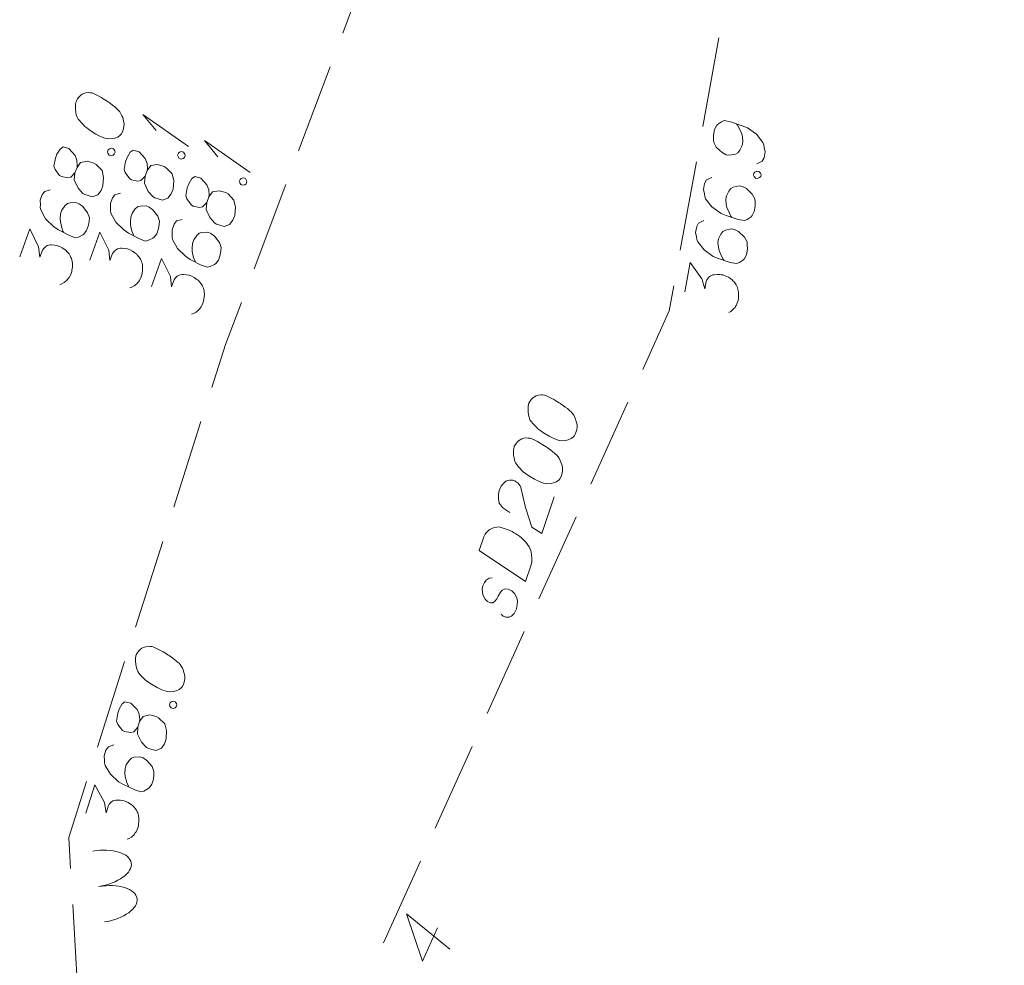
# Model space of a CAD drawing. Header units: millimetres. Extents: x 460 to 2266, y 622 to 2169.
# Tile 46 of 95: x 2020 to 2033, y 1942 to 1956. Entities that reach past the tile are written whole.
import ezdxf

# ---------------------------------------------------------------- set-up
doc = ezdxf.new("R2010")
doc.units = ezdxf.units.MM
doc.linetypes.add('L_0_05', pattern=[1.75, 1.25, -0.5])
doc.layers.add('#digitalizacja', color=7, linetype='Continuous', lineweight=18)
doc.layers.add('#skartowane', color=7, linetype='Continuous', lineweight=18)

# ---------------------------------------------------------------- blocks, each defined once
blk = doc.blocks.new('*U183')
at = {"layer": '#skartowane', "color": 7, "linetype": 'ByBlock', "lineweight": 18}
for q in [(5555317.015, 5636300.455), (5555316.567, 5636300.675)]:
    blk.add_line((5555316.379, 5636300.9), q, dxfattribs=at)
blk = doc.blocks.new('*U184')
at = {"layer": '#skartowane', "color": 7, "linetype": 'ByBlock', "lineweight": 18}
for q in [(5555317.873, 5636300.09), (5555317.425, 5636300.309)]:
    blk.add_line((5555317.237, 5636300.535), q, dxfattribs=at)

msp = doc.modelspace()

# ---------------------------------------------------------------- linework, layer by layer
at = {"layer": '#digitalizacja', "color": 36, "linetype": 'Continuous', "lineweight": 18, "true_color": 0x7d3300, "flags": 128}
for points in [[(2026.613, 1950.262), (2026.61, 1950.25), (2026.604, 1950.215), (2026.602, 1950.191), (2026.602, 1950.172), (2026.604, 1950.14), (2026.609, 1950.101), (2026.617, 1950.067), (2026.629, 1950.032), (2026.646, 1950.008), (2026.668, 1949.981), (2026.691, 1949.955), (2026.719, 1949.927), (2026.737, 1949.908), (2026.767, 1949.886), (2026.817, 1949.85), (2026.896, 1949.805), (2026.959, 1949.771), (2027.02, 1949.75), (2027.067, 1949.741), (2027.125, 1949.746), (2027.159, 1949.753), (2027.202, 1949.77), (2027.235, 1949.796), (2027.247, 1949.811), (2027.264, 1949.843), (2027.273, 1949.871), (2027.283, 1949.917), (2027.285, 1949.96), (2027.277, 1949.994), (2027.262, 1950.042), (2027.251, 1950.065), (2027.237, 1950.095), (2027.22, 1950.119), (2027.207, 1950.136), (2027.183, 1950.157), (2027.173, 1950.166), (2027.149, 1950.187), (2027.119, 1950.209), (2027.09, 1950.232), (2027.069, 1950.245), (2027.054, 1950.256), (2027.034, 1950.269), (2026.987, 1950.297), (2026.961, 1950.313), (2026.935, 1950.328), (2026.898, 1950.346), (2026.849, 1950.369), (2026.832, 1950.375), (2026.808, 1950.377), (2026.784, 1950.379), (2026.745, 1950.373), (2026.717, 1950.364), (2026.694, 1950.353), (2026.67, 1950.336), (2026.651, 1950.318), (2026.64, 1950.303), (2026.629, 1950.288), (2026.613, 1950.262)], [(2026.411, 1949.663), (2026.408, 1949.652), (2026.402, 1949.616), (2026.4, 1949.592), (2026.4, 1949.573), (2026.402, 1949.542), (2026.407, 1949.502), (2026.414, 1949.469), (2026.427, 1949.433), (2026.444, 1949.409), (2026.466, 1949.383), (2026.489, 1949.357), (2026.516, 1949.328), (2026.535, 1949.31), (2026.565, 1949.287), (2026.615, 1949.251), (2026.693, 1949.206), (2026.757, 1949.172), (2026.818, 1949.152), (2026.865, 1949.142), (2026.923, 1949.148), (2026.956, 1949.155), (2026.999, 1949.171), (2027.033, 1949.197), (2027.044, 1949.212), (2027.061, 1949.244), (2027.071, 1949.272), (2027.08, 1949.319), (2027.082, 1949.362), (2027.075, 1949.395), (2027.06, 1949.444), (2027.049, 1949.466), (2027.034, 1949.496), (2027.018, 1949.521), (2027.005, 1949.537), (2026.98, 1949.558), (2026.971, 1949.567), (2026.947, 1949.588), (2026.917, 1949.611), (2026.887, 1949.633), (2026.867, 1949.646), (2026.852, 1949.658), (2026.832, 1949.671), (2026.785, 1949.699), (2026.759, 1949.714), (2026.733, 1949.729), (2026.696, 1949.748), (2026.647, 1949.77), (2026.63, 1949.776), (2026.606, 1949.778), (2026.582, 1949.78), (2026.543, 1949.775), (2026.514, 1949.765), (2026.492, 1949.754), (2026.468, 1949.738), (2026.449, 1949.719), (2026.438, 1949.704), (2026.426, 1949.689), (2026.411, 1949.663)], [(2026.35, 1948.743), (2026.253, 1948.807), (2026.201, 1948.874), (2026.19, 1948.934), (2026.19, 1948.99), (2026.198, 1949.031), (2026.207, 1949.059), (2026.23, 1949.107), (2026.252, 1949.137), (2026.264, 1949.152), (2026.292, 1949.18), (2026.32, 1949.189), (2026.346, 1949.193), (2026.365, 1949.193), (2026.389, 1949.191), (2026.417, 1949.181), (2026.443, 1949.166), (2026.458, 1949.155), (2026.476, 1949.136), (2026.493, 1949.112), (2026.504, 1949.089), (2026.567, 1948.813), (2026.655, 1948.54), (2026.793, 1948.45), (2026.965, 1948.959)], [(2025.922, 1948.214), (2025.986, 1948.404), (2026.005, 1948.442), (2026.016, 1948.456), (2026.037, 1948.481), (2026.054, 1948.494), (2026.071, 1948.507), (2026.108, 1948.525), (2026.136, 1948.534), (2026.201, 1948.543), (2026.325, 1948.502), (2026.379, 1948.477), (2026.405, 1948.462), (2026.431, 1948.447), (2026.457, 1948.432), (2026.481, 1948.412), (2026.511, 1948.389), (2026.554, 1948.35), (2026.572, 1948.331), (2026.619, 1948.265), (2026.639, 1948.215), (2026.652, 1948.161), (2026.657, 1948.103), (2026.653, 1948.054), (2026.642, 1948.002), (2026.568, 1947.784), (2025.922, 1948.214)], [(2026.105, 1947.834), (2026.06, 1947.831), (2026.019, 1947.801), (2025.997, 1947.771), (2025.974, 1947.723), (2025.964, 1947.676), (2025.975, 1947.598), (2026.005, 1947.538), (2026.039, 1947.508), (2026.081, 1947.487), (2026.113, 1947.489), (2026.137, 1947.505), (2026.147, 1947.515), (2026.169, 1947.545), (2026.188, 1947.582), (2026.218, 1947.634), (2026.241, 1947.664), (2026.284, 1947.68), (2026.327, 1947.678), (2026.375, 1947.656), (2026.412, 1947.618), (2026.448, 1947.557), (2026.457, 1947.51), (2026.453, 1947.461), (2026.44, 1947.403), (2026.411, 1947.338), (2026.374, 1947.301), (2026.338, 1947.288), (2026.295, 1947.29), (2026.256, 1947.303), (2026.228, 1947.331)]]:
    msp.add_lwpolyline(points, dxfattribs=at)
at = {"layer": '#skartowane', "color": 7, "linetype": 'L_0_05', "lineweight": 18, "flags": 128}
msp.add_lwpolyline([(2023.645, 1940.667), (2031.175, 1929.617), (2033.225, 1923.847), (2028.115, 1929.477), (2020.955, 1939.727), (2020.345, 1942.007), (2020.215, 1944.227), (2022.395, 1951.077), (2027.385, 1964.337), (2030.685, 1963.167), (2028.565, 1951.547), (2023.645, 1940.667)], close=True, dxfattribs=at)
at = {"layer": '#skartowane', "color": 7, "linetype": 'Continuous', "lineweight": 18, "flags": 128}
for points in [[(2020.321, 1954.467), (2020.317, 1954.456), (2020.31, 1954.421), (2020.308, 1954.397), (2020.307, 1954.378), (2020.308, 1954.346), (2020.313, 1954.307), (2020.32, 1954.273), (2020.332, 1954.237), (2020.348, 1954.212), (2020.369, 1954.186), (2020.391, 1954.159), (2020.419, 1954.13), (2020.437, 1954.111), (2020.466, 1954.088), (2020.515, 1954.051), (2020.593, 1954.004), (2020.655, 1953.969), (2020.716, 1953.947), (2020.763, 1953.936), (2020.821, 1953.94), (2020.854, 1953.947), (2020.898, 1953.962), (2020.932, 1953.988), (2020.944, 1954.002), (2020.961, 1954.034), (2020.971, 1954.061), (2020.982, 1954.108), (2020.985, 1954.151), (2020.978, 1954.184), (2020.965, 1954.233), (2020.954, 1954.256), (2020.94, 1954.286), (2020.924, 1954.311), (2020.911, 1954.328), (2020.888, 1954.349), (2020.879, 1954.359), (2020.855, 1954.38), (2020.825, 1954.403), (2020.796, 1954.427), (2020.776, 1954.44), (2020.761, 1954.452), (2020.741, 1954.465), (2020.695, 1954.495), (2020.67, 1954.51), (2020.644, 1954.526), (2020.607, 1954.546), (2020.559, 1954.569), (2020.542, 1954.575), (2020.518, 1954.578), (2020.494, 1954.58), (2020.455, 1954.576), (2020.426, 1954.567), (2020.404, 1954.557), (2020.379, 1954.54), (2020.36, 1954.522), (2020.348, 1954.508), (2020.337, 1954.493), (2020.321, 1954.467)], [(2029.785, 1953.591), (2029.857, 1953.626), (2029.884, 1953.675), (2029.899, 1953.756), (2029.886, 1953.818), (2029.881, 1953.855), (2029.869, 1953.888), (2029.781, 1954), (2029.654, 1954.089), (2029.581, 1954.12), (2029.417, 1954.174), (2029.33, 1954.19), (2029.291, 1954.173), (2029.236, 1954.135), (2029.221, 1954.12), (2029.193, 1954.065), (2029.179, 1953.989), (2029.18, 1953.929), (2029.185, 1953.886), (2029.22, 1953.82), (2029.303, 1953.745), (2029.358, 1953.717), (2029.404, 1953.708), (2029.485, 1953.724), (2029.518, 1953.742), (2029.549, 1953.778), (2029.579, 1953.844), (2029.589, 1953.897), (2029.583, 1953.964), (2029.573, 1954.008), (2029.539, 1954.086), (2029.516, 1954.126), (2029.502, 1954.147)], [(2020.302, 1953.463), (2020.33, 1953.54), (2020.332, 1953.565), (2020.329, 1953.641), (2020.303, 1953.707), (2020.217, 1953.801), (2020.138, 1953.824), (2020.096, 1953.795), (2020.051, 1953.723), (2020.031, 1953.668), (2020.009, 1953.556), (2020.025, 1953.513), (2020.088, 1953.427), (2020.114, 1953.412), (2020.201, 1953.393), (2020.242, 1953.403), (2020.302, 1953.463), (2020.292, 1953.366), (2020.345, 1953.252), (2020.412, 1953.178), (2020.438, 1953.162), (2020.545, 1953.129), (2020.619, 1953.159), (2020.665, 1953.218), (2020.689, 1953.284), (2020.7, 1953.4), (2020.678, 1953.496), (2020.596, 1953.582), (2020.565, 1953.6), (2020.474, 1953.626), (2020.38, 1953.61), (2020.33, 1953.54)], [(2020.754, 1953.757), (2020.764, 1953.785), (2020.781, 1953.797), (2020.81, 1953.806), (2020.837, 1953.796), (2020.854, 1953.771), (2020.859, 1953.751), (2020.849, 1953.723), (2020.831, 1953.71), (2020.803, 1953.702), (2020.775, 1953.712), (2020.759, 1953.736), (2020.754, 1953.757)], [(2021.277, 1953.417), (2021.305, 1953.495), (2021.308, 1953.519), (2021.304, 1953.596), (2021.278, 1953.662), (2021.193, 1953.756), (2021.113, 1953.778), (2021.071, 1953.75), (2021.026, 1953.678), (2021.006, 1953.622), (2020.984, 1953.511), (2021, 1953.468), (2021.063, 1953.382), (2021.089, 1953.366), (2021.176, 1953.347), (2021.218, 1953.357), (2021.277, 1953.417), (2021.267, 1953.32), (2021.32, 1953.207), (2021.387, 1953.132), (2021.413, 1953.117), (2021.52, 1953.084), (2021.594, 1953.114), (2021.64, 1953.172), (2021.665, 1953.239), (2021.675, 1953.354), (2021.653, 1953.45), (2021.572, 1953.536), (2021.54, 1953.554), (2021.45, 1953.581), (2021.356, 1953.565), (2021.305, 1953.495)], [(2021.729, 1953.712), (2021.74, 1953.739), (2021.757, 1953.752), (2021.785, 1953.761), (2021.813, 1953.75), (2021.829, 1953.726), (2021.834, 1953.705), (2021.824, 1953.677), (2021.807, 1953.665), (2021.778, 1953.656), (2021.751, 1953.666), (2021.735, 1953.691), (2021.729, 1953.712)], [(2029.738, 1953.431), (2029.743, 1953.46), (2029.758, 1953.476), (2029.784, 1953.489), (2029.813, 1953.484), (2029.833, 1953.462), (2029.842, 1953.442), (2029.837, 1953.413), (2029.822, 1953.398), (2029.795, 1953.385), (2029.766, 1953.39), (2029.746, 1953.412), (2029.738, 1953.431)], [(2022.135, 1953.052), (2022.163, 1953.13), (2022.166, 1953.154), (2022.162, 1953.23), (2022.136, 1953.297), (2022.051, 1953.39), (2021.971, 1953.413), (2021.929, 1953.384), (2021.884, 1953.313), (2021.864, 1953.257), (2021.842, 1953.146), (2021.858, 1953.102), (2021.921, 1953.016), (2021.947, 1953.001), (2022.034, 1952.982), (2022.076, 1952.992), (2022.135, 1953.052), (2022.125, 1952.955), (2022.178, 1952.842), (2022.245, 1952.767), (2022.271, 1952.751), (2022.378, 1952.719), (2022.452, 1952.748), (2022.498, 1952.807), (2022.523, 1952.873), (2022.533, 1952.989), (2022.511, 1953.085), (2022.43, 1953.171), (2022.398, 1953.189), (2022.308, 1953.215), (2022.214, 1953.199), (2022.163, 1953.13)], [(2022.587, 1953.346), (2022.598, 1953.374), (2022.615, 1953.387), (2022.643, 1953.395), (2022.671, 1953.385), (2022.687, 1953.36), (2022.692, 1953.34), (2022.682, 1953.312), (2022.665, 1953.299), (2022.636, 1953.291), (2022.609, 1953.301), (2022.593, 1953.326), (2022.587, 1953.346)], [(2029.156, 1953.399), (2029.083, 1953.365), (2029.056, 1953.316), (2029.042, 1953.234), (2029.054, 1953.172), (2029.059, 1953.135), (2029.072, 1953.103), (2029.159, 1952.991), (2029.287, 1952.901), (2029.359, 1952.87), (2029.524, 1952.816), (2029.611, 1952.8), (2029.65, 1952.817), (2029.705, 1952.855), (2029.719, 1952.87), (2029.748, 1952.925), (2029.761, 1953.001), (2029.76, 1953.061), (2029.756, 1953.104), (2029.72, 1953.17), (2029.638, 1953.246), (2029.583, 1953.274), (2029.536, 1953.282), (2029.456, 1953.267), (2029.422, 1953.249), (2029.392, 1953.212), (2029.362, 1953.146), (2029.352, 1953.094), (2029.358, 1953.026), (2029.368, 1952.983), (2029.402, 1952.904), (2029.424, 1952.864), (2029.438, 1952.844)], [(2019.959, 1953.229), (2019.882, 1953.207), (2019.847, 1953.163), (2019.819, 1953.085), (2019.821, 1953.022), (2019.82, 1952.984), (2019.827, 1952.95), (2019.894, 1952.825), (2020.006, 1952.716), (2020.072, 1952.673), (2020.225, 1952.592), (2020.308, 1952.562), (2020.349, 1952.572), (2020.41, 1952.601), (2020.427, 1952.613), (2020.464, 1952.663), (2020.49, 1952.735), (2020.499, 1952.794), (2020.502, 1952.837), (2020.478, 1952.909), (2020.409, 1952.997), (2020.36, 1953.033), (2020.315, 1953.05), (2020.233, 1953.048), (2020.197, 1953.036), (2020.161, 1953.005), (2020.12, 1952.945), (2020.102, 1952.895), (2020.096, 1952.827), (2020.099, 1952.783), (2020.119, 1952.7), (2020.135, 1952.656), (2020.145, 1952.634)], [(2020.935, 1953.183), (2020.857, 1953.161), (2020.823, 1953.117), (2020.794, 1953.04), (2020.796, 1952.976), (2020.796, 1952.939), (2020.802, 1952.905), (2020.87, 1952.78), (2020.981, 1952.67), (2021.047, 1952.628), (2021.2, 1952.547), (2021.283, 1952.517), (2021.324, 1952.527), (2021.385, 1952.555), (2021.402, 1952.568), (2021.439, 1952.617), (2021.465, 1952.689), (2021.474, 1952.749), (2021.477, 1952.792), (2021.453, 1952.863), (2021.384, 1952.951), (2021.335, 1952.988), (2021.29, 1953.004), (2021.208, 1953.003), (2021.172, 1952.99), (2021.136, 1952.96), (2021.095, 1952.899), (2021.077, 1952.849), (2021.072, 1952.782), (2021.074, 1952.737), (2021.094, 1952.654), (2021.11, 1952.611), (2021.121, 1952.588)], [(2021.793, 1952.818), (2021.715, 1952.796), (2021.681, 1952.752), (2021.652, 1952.674), (2021.655, 1952.611), (2021.654, 1952.573), (2021.66, 1952.54), (2021.728, 1952.415), (2021.839, 1952.305), (2021.905, 1952.262), (2022.058, 1952.182), (2022.141, 1952.151), (2022.182, 1952.161), (2022.243, 1952.19), (2022.26, 1952.202), (2022.297, 1952.252), (2022.323, 1952.324), (2022.332, 1952.384), (2022.335, 1952.426), (2022.311, 1952.498), (2022.242, 1952.586), (2022.193, 1952.623), (2022.148, 1952.639), (2022.066, 1952.637), (2022.03, 1952.625), (2021.994, 1952.594), (2021.953, 1952.534), (2021.935, 1952.484), (2021.93, 1952.417), (2021.932, 1952.372), (2021.952, 1952.289), (2021.968, 1952.246), (2021.979, 1952.223)], [(2029.047, 1952.801), (2028.974, 1952.766), (2028.947, 1952.717), (2028.932, 1952.636), (2028.945, 1952.574), (2028.95, 1952.537), (2028.962, 1952.504), (2029.05, 1952.392), (2029.178, 1952.303), (2029.25, 1952.272), (2029.414, 1952.218), (2029.501, 1952.202), (2029.541, 1952.219), (2029.596, 1952.257), (2029.61, 1952.272), (2029.638, 1952.327), (2029.652, 1952.403), (2029.651, 1952.463), (2029.647, 1952.506), (2029.611, 1952.572), (2029.529, 1952.647), (2029.474, 1952.675), (2029.427, 1952.684), (2029.346, 1952.668), (2029.313, 1952.651), (2029.283, 1952.614), (2029.252, 1952.548), (2029.243, 1952.495), (2029.249, 1952.428), (2029.259, 1952.384), (2029.292, 1952.306), (2029.315, 1952.266), (2029.329, 1952.245)], [(2019.533, 1952.297), (2019.674, 1952.686), (2019.796, 1952.434), (2019.813, 1952.29), (2019.849, 1952.389), (2019.863, 1952.41), (2019.872, 1952.419), (2019.882, 1952.428), (2019.892, 1952.437), (2019.916, 1952.453), (2019.937, 1952.458), (2019.958, 1952.463), (2019.976, 1952.463), (2020.019, 1952.46), (2020.055, 1952.453), (2020.071, 1952.447), (2020.093, 1952.439), (2020.125, 1952.421), (2020.145, 1952.408), (2020.165, 1952.394), (2020.18, 1952.383), (2020.189, 1952.373), (2020.198, 1952.363), (2020.207, 1952.354), (2020.22, 1952.337), (2020.236, 1952.312), (2020.246, 1952.289), (2020.253, 1952.274), (2020.258, 1952.253), (2020.264, 1952.233), (2020.267, 1952.207), (2020.268, 1952.193), (2020.265, 1952.15), (2020.259, 1952.115), (2020.256, 1952.091), (2020.242, 1952.052), (2020.22, 1952.01), (2020.209, 1951.995), (2020.197, 1951.98), (2020.186, 1951.966), (2020.168, 1951.953), (2020.151, 1951.941), (2020.119, 1951.921), (2020.091, 1951.912)], [(2020.508, 1952.251), (2020.649, 1952.64), (2020.772, 1952.388), (2020.788, 1952.244), (2020.825, 1952.344), (2020.838, 1952.364), (2020.848, 1952.373), (2020.857, 1952.382), (2020.867, 1952.391), (2020.892, 1952.408), (2020.912, 1952.413), (2020.933, 1952.418), (2020.952, 1952.417), (2020.995, 1952.414), (2021.03, 1952.408), (2021.047, 1952.402), (2021.069, 1952.393), (2021.1, 1952.376), (2021.12, 1952.362), (2021.14, 1952.349), (2021.155, 1952.337), (2021.164, 1952.327), (2021.173, 1952.318), (2021.182, 1952.308), (2021.195, 1952.291), (2021.211, 1952.266), (2021.222, 1952.244), (2021.229, 1952.229), (2021.234, 1952.208), (2021.239, 1952.187), (2021.242, 1952.161), (2021.243, 1952.148), (2021.24, 1952.105), (2021.234, 1952.07), (2021.231, 1952.045), (2021.217, 1952.007), (2021.196, 1951.964), (2021.184, 1951.95), (2021.172, 1951.935), (2021.161, 1951.92), (2021.144, 1951.908), (2021.126, 1951.895), (2021.094, 1951.875), (2021.066, 1951.867)], [(2021.366, 1951.886), (2021.507, 1952.275), (2021.63, 1952.023), (2021.646, 1951.879), (2021.683, 1951.979), (2021.696, 1951.999), (2021.706, 1952.008), (2021.715, 1952.017), (2021.725, 1952.026), (2021.75, 1952.042), (2021.77, 1952.047), (2021.791, 1952.052), (2021.81, 1952.052), (2021.853, 1952.049), (2021.888, 1952.042), (2021.905, 1952.036), (2021.927, 1952.028), (2021.958, 1952.011), (2021.978, 1951.997), (2021.998, 1951.983), (2022.013, 1951.972), (2022.022, 1951.962), (2022.031, 1951.953), (2022.04, 1951.943), (2022.053, 1951.926), (2022.069, 1951.901), (2022.08, 1951.878), (2022.087, 1951.863), (2022.092, 1951.843), (2022.097, 1951.822), (2022.1, 1951.796), (2022.101, 1951.783), (2022.098, 1951.74), (2022.092, 1951.704), (2022.089, 1951.68), (2022.075, 1951.641), (2022.054, 1951.599), (2022.042, 1951.584), (2022.03, 1951.57), (2022.019, 1951.555), (2022.002, 1951.542), (2021.985, 1951.53), (2021.952, 1951.51), (2021.924, 1951.501)], [(2028.782, 1951.811), (2028.856, 1952.218), (2029.019, 1951.99), (2029.059, 1951.85), (2029.078, 1951.955), (2029.088, 1951.977), (2029.096, 1951.988), (2029.104, 1951.998), (2029.112, 1952.009), (2029.134, 1952.029), (2029.153, 1952.037), (2029.173, 1952.046), (2029.191, 1952.048), (2029.234, 1952.053), (2029.27, 1952.052), (2029.288, 1952.049), (2029.311, 1952.045), (2029.345, 1952.033), (2029.367, 1952.022), (2029.389, 1952.012), (2029.405, 1952.003), (2029.416, 1951.996), (2029.426, 1951.988), (2029.437, 1951.98), (2029.452, 1951.965), (2029.472, 1951.943), (2029.487, 1951.923), (2029.496, 1951.909), (2029.504, 1951.889), (2029.513, 1951.87), (2029.52, 1951.844), (2029.524, 1951.832), (2029.528, 1951.789), (2029.528, 1951.753), (2029.529, 1951.729), (2029.522, 1951.688), (2029.507, 1951.643), (2029.499, 1951.626), (2029.489, 1951.61), (2029.481, 1951.594), (2029.466, 1951.578), (2029.451, 1951.563), (2029.422, 1951.538), (2029.396, 1951.525)], [(2021.154, 1946.763), (2021.15, 1946.751), (2021.145, 1946.716), (2021.144, 1946.692), (2021.144, 1946.673), (2021.146, 1946.641), (2021.152, 1946.602), (2021.16, 1946.569), (2021.174, 1946.533), (2021.191, 1946.509), (2021.214, 1946.483), (2021.236, 1946.458), (2021.265, 1946.43), (2021.284, 1946.411), (2021.314, 1946.389), (2021.365, 1946.355), (2021.444, 1946.311), (2021.508, 1946.278), (2021.57, 1946.258), (2021.617, 1946.25), (2021.674, 1946.256), (2021.708, 1946.264), (2021.751, 1946.282), (2021.784, 1946.308), (2021.795, 1946.323), (2021.811, 1946.355), (2021.82, 1946.383), (2021.829, 1946.43), (2021.83, 1946.473), (2021.822, 1946.507), (2021.807, 1946.555), (2021.795, 1946.577), (2021.78, 1946.607), (2021.763, 1946.631), (2021.749, 1946.648), (2021.725, 1946.668), (2021.715, 1946.677), (2021.691, 1946.697), (2021.661, 1946.719), (2021.63, 1946.741), (2021.61, 1946.754), (2021.595, 1946.765), (2021.574, 1946.778), (2021.527, 1946.805), (2021.5, 1946.82), (2021.474, 1946.834), (2021.437, 1946.852), (2021.388, 1946.874), (2021.371, 1946.88), (2021.346, 1946.881), (2021.322, 1946.883), (2021.283, 1946.876), (2021.255, 1946.867), (2021.233, 1946.855), (2021.209, 1946.838), (2021.19, 1946.819), (2021.179, 1946.804), (2021.168, 1946.789), (2021.154, 1946.763)], [(2021.175, 1945.758), (2021.2, 1945.837), (2021.202, 1945.861), (2021.195, 1945.938), (2021.166, 1946.003), (2021.077, 1946.093), (2020.996, 1946.113), (2020.956, 1946.082), (2020.914, 1946.009), (2020.896, 1945.952), (2020.879, 1945.84), (2020.896, 1945.797), (2020.963, 1945.714), (2020.989, 1945.7), (2021.077, 1945.684), (2021.118, 1945.696), (2021.175, 1945.758), (2021.169, 1945.661), (2021.226, 1945.55), (2021.297, 1945.478), (2021.323, 1945.463), (2021.432, 1945.435), (2021.504, 1945.468), (2021.548, 1945.528), (2021.569, 1945.596), (2021.575, 1945.711), (2021.55, 1945.806), (2021.465, 1945.889), (2021.433, 1945.906), (2021.341, 1945.929), (2021.248, 1945.909), (2021.2, 1945.837)], [(2021.615, 1946.07), (2021.624, 1946.099), (2021.641, 1946.112), (2021.669, 1946.122), (2021.697, 1946.113), (2021.714, 1946.089), (2021.72, 1946.068), (2021.711, 1946.04), (2021.694, 1946.027), (2021.666, 1946.017), (2021.638, 1946.026), (2021.621, 1946.05), (2021.615, 1946.07)], [(2020.842, 1945.511), (2020.766, 1945.486), (2020.733, 1945.44), (2020.708, 1945.362), (2020.713, 1945.298), (2020.713, 1945.261), (2020.721, 1945.227), (2020.794, 1945.105), (2020.909, 1945), (2020.977, 1944.96), (2021.133, 1944.886), (2021.217, 1944.859), (2021.258, 1944.87), (2021.317, 1944.901), (2021.334, 1944.915), (2021.369, 1944.965), (2021.392, 1945.038), (2021.399, 1945.098), (2021.4, 1945.141), (2021.373, 1945.212), (2021.301, 1945.297), (2021.25, 1945.332), (2021.205, 1945.346), (2021.123, 1945.341), (2021.088, 1945.328), (2021.053, 1945.295), (2021.014, 1945.233), (2020.998, 1945.183), (2020.995, 1945.115), (2021, 1945.071), (2021.023, 1944.989), (2021.04, 1944.946), (2021.052, 1944.924)], [(2020.454, 1944.563), (2020.579, 1944.956), (2020.711, 1944.71), (2020.734, 1944.566), (2020.766, 1944.668), (2020.779, 1944.688), (2020.788, 1944.698), (2020.797, 1944.707), (2020.806, 1944.717), (2020.83, 1944.734), (2020.851, 1944.74), (2020.871, 1944.746), (2020.89, 1944.746), (2020.933, 1944.745), (2020.969, 1944.74), (2020.985, 1944.734), (2021.008, 1944.727), (2021.04, 1944.711), (2021.061, 1944.698), (2021.081, 1944.685), (2021.096, 1944.674), (2021.106, 1944.665), (2021.115, 1944.656), (2021.125, 1944.646), (2021.138, 1944.63), (2021.155, 1944.606), (2021.167, 1944.584), (2021.174, 1944.569), (2021.18, 1944.548), (2021.186, 1944.528), (2021.19, 1944.502), (2021.192, 1944.489), (2021.191, 1944.446), (2021.186, 1944.41), (2021.184, 1944.386), (2021.172, 1944.346), (2021.152, 1944.303), (2021.141, 1944.288), (2021.13, 1944.273), (2021.119, 1944.258), (2021.102, 1944.245), (2021.086, 1944.231), (2021.054, 1944.21), (2021.026, 1944.201)], [(2025.345, 1942.968), (2025.135, 1942.505), (2024.914, 1943.163), (2025.515, 1942.671)]]:
    msp.add_lwpolyline(points, dxfattribs=at)
at = {"layer": '#skartowane', "color": 96, "linetype": 'Continuous', "lineweight": 18, "extrusion": (0, 0, -1)}
for centre in [(2020.591, 1943.79), (2020.672, 1943.297)]:
    msp.add_ellipse(centre, major_axis=(-0.493, -0.081), ratio=0.5, start_param=1.570796, end_param=3.141593, dxfattribs=at)
at = {"layer": '#skartowane', "color": 96, "linetype": 'Continuous', "lineweight": 18}
for centre in [(2020.591, 1943.79), (2020.672, 1943.297)]:
    msp.add_ellipse(centre, major_axis=(-0.493, -0.081), ratio=0.5, start_param=1.570796, end_param=3.141593, dxfattribs=at)

# ---------------------------------------------------------------- block references
at = {"layer": '#skartowane', "color": 7, "linetype": 'Continuous', "lineweight": 18}
for name in ['*U183', '*U184']:
    msp.add_blockref(name, (-5553295.135, -5634346.623), dxfattribs=at)

doc.saveas('drawing.dxf')
